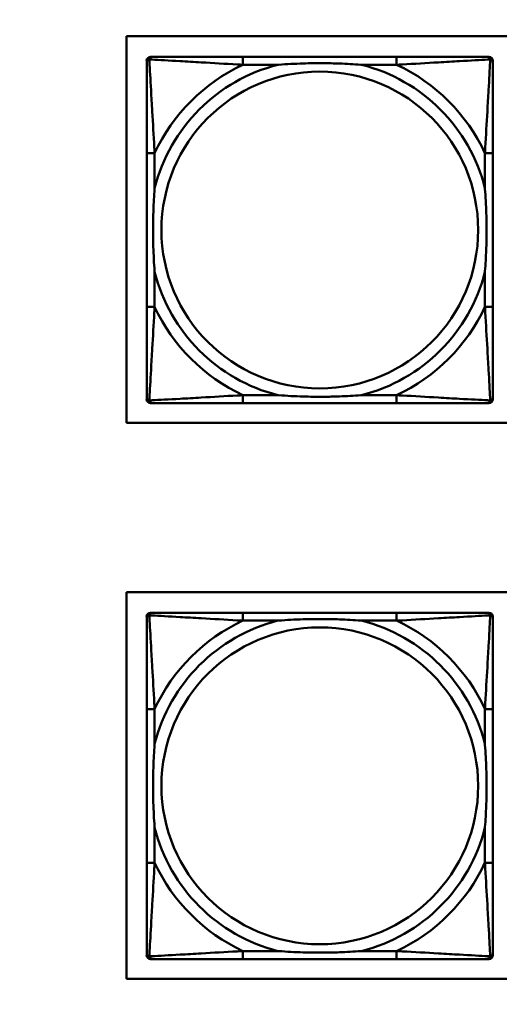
# Model space of a CAD drawing. Header units: inches. Extents: x 9.4 to 55.3, y 0.3 to 33.1.
# Tile 122 of 173: x 38.3 to 39.3, y 4.9 to 6.8. Entities that reach past the tile are written whole.
import ezdxf

# ---------------------------------------------------------------- set-up
doc = ezdxf.new("R2010")
doc.units = ezdxf.units.IN
doc.header["$MEASUREMENT"] = 0
for name, color, linetype, lineweight in [('Dimensions(ANSI)', 7, 'Continuous', 25), ('Visible Edges(ANSI)', 7, 'Continuous', 50), ('Visible Tangent Edges(ANSI)', 7, 'Continuous', 50)]:
    doc.layers.add(name, color=color, linetype=linetype, lineweight=lineweight)
doc.styles.add('Copy of DEFAULT-ANSI', font='arial.ttf')
doc.dimstyles.new('Copy of DEFAULT-ANSI-06', dxfattribs={"dimtxt": 0.5, "dimasz": 0.098425, "dimexe": 0.125, "dimexo": 0.0625, "dimgap": 0.031496, "dimtad": 0, "dimtih": 1, "dimtoh": 1, "dimrnd": 1e-08, "dimzin": 0, "dimdsep": 46, "dimtxsty": 'Copy of DEFAULT-ANSI', "dimcen": 0.09, "dimdle": 0.393701, "dimclrd": 179, "dimclre": 179, "dimclrt": 179, "dimadec": 0, "dimazin": 0, "dimtfac": 1, "dimtofl": 0, "dimtmove": 0, "dimatfit": 3, "dimfxl": 1, "dimtolj": 1, "dimtzin": 0, "dimlwd": 25, "dimlwe": 25, "dimarcsym": 0})

# ---------------------------------------------------------------- blocks, each defined once
blk = doc.blocks.new('*D5')
at = {"layer": 'Defpoints', "color": 0, "linetype": 'Continuous'}
for p in [(41.7708, 20.5106), (38.3462, 2.2827), (44.4092, 2.2827)]:
    blk.add_point(p, dxfattribs=at)
at = {"layer": 'Dimensions(ANSI)', "color": 179, "linetype": 'Continuous', "lineweight": 25}
for p, q in [((41.8333, 20.5106), (44.5342, 20.5106)), ((44.4092, 20.4121), (44.4092, 13.6007)), ((44.4092, 2.3811), (44.4092, 9.1926)), ((38.4087, 2.2827), (44.5342, 2.2827))]:
    blk.add_line(p, q, dxfattribs=at)
at = {"layer": 'Dimensions(ANSI)', "color": 179, "linetype": 'Continuous'}
for points in [[(44.3928, 20.4121), (44.4256, 20.4121), (44.4092, 20.5106)], [(44.3928, 2.3811), (44.4256, 2.3811), (44.4092, 2.2827)]]:
    blk.add_solid(points, dxfattribs=at)
at = {"layer": 'Dimensions(ANSI)', "color": 179, "linetype": 'Continuous', "lineweight": 25, "insert": (44.0888, 9.2241), "char_height": 0.5, "attachment_point": 1, "rotation": 90, "style": 'Copy of DEFAULT-ANSI'}
blk.add_mtext('\\A1;18.23 [462.99]', dxfattribs=at)

msp = doc.modelspace()

# ---------------------------------------------------------------- linework, layer by layer
at = {"layer": 'Visible Edges(ANSI)'}
for p, q in [((38.5574, 6.0515), (38.5574, 6.8165)), ((38.5574, 6.8165), (40.7624, 6.8165)), ((38.5975, 6.0987), (38.5975, 6.7679)), ((38.6053, 6.7758), (38.6093, 6.7758)), ((39.092, 6.7758), (38.788, 6.7758)), ((39.2707, 6.7758), (39.2746, 6.7758)), ((39.2825, 6.7679), (39.2825, 6.764)), ((38.5975, 6.5853), (38.5975, 6.2813)), ((39.2825, 6.2813), (39.2825, 6.5853)), ((39.2825, 6.1026), (39.2825, 6.0987)), ((39.2746, 6.0908), (38.6053, 6.0908)), ((38.788, 6.0908), (39.092, 6.0908)), ((40.7624, 6.0515), (38.5574, 6.0515)), ((38.5574, 4.952), (38.5574, 5.717)), ((38.5574, 5.717), (40.7624, 5.717)), ((38.5975, 4.9991), (38.5975, 5.6684)), ((38.6053, 5.6763), (38.6093, 5.6763)), ((39.092, 5.6763), (38.788, 5.6763)), ((39.2707, 5.6763), (39.2746, 5.6763)), ((39.2825, 5.6684), (39.2825, 5.6645)), ((38.5975, 5.4857), (38.5975, 5.1818)), ((39.2825, 5.1818), (39.2825, 5.4857)), ((39.2746, 4.9912), (38.6053, 4.9912)), ((38.788, 4.9912), (39.092, 4.9912)), ((39.2825, 5.003), (39.2825, 4.9991)), ((40.7624, 4.952), (38.5574, 4.952))]:
    msp.add_line(p, q, dxfattribs=at)
for centre, radius, start, end in [((38.6053, 6.7679), 0.00787, 90, 180), ((38.6093, 6.764), 0.0118, 90, 180), ((39.2707, 6.764), 0.0118, 0, 90), ((39.2746, 6.7679), 0.00787, 0, 90), ((38.6093, 6.1026), 0.0118, 180, 270), ((38.6053, 6.0987), 0.00787, 180, 270), ((39.2707, 6.1026), 0.0118, 270, 360), ((39.2746, 6.0987), 0.00787, 270, 0), ((38.6053, 5.6684), 0.00787, 90, 180), ((38.6093, 5.6645), 0.0118, 90, 180), ((39.2707, 5.6645), 0.0118, 0, 90), ((39.2746, 5.6684), 0.00787, 0, 90), ((38.6093, 5.003), 0.0118, 180, 270), ((38.6053, 4.9991), 0.00787, 180, 270), ((39.2707, 5.003), 0.0118, 270, 360), ((39.2746, 4.9991), 0.00787, 270, 0)]:
    msp.add_arc(centre, radius, start, end, dxfattribs=at)
for points, knots in [([(38.5975, 6.764), (38.5975, 6.7491), (38.5975, 6.7075), (38.5975, 6.6669), (38.5975, 6.6403), (38.5975, 6.6125), (38.5975, 6.5853)], [-0.5252205, -0.5252205, -0.5252205, -0.5252205, -0.20743, -0.20743, -0.20743, 0, 0, 0, 0]), ([(38.788, 6.7758), (38.7845, 6.7758), (38.7809, 6.7758), (38.7773, 6.7758), (38.7441, 6.7758), (38.7104, 6.7758), (38.6795, 6.7758), (38.6526, 6.7758), (38.627, 6.7758), (38.6136, 6.7758), (38.612, 6.7758), (38.6105, 6.7758), (38.6093, 6.7758)], [0, 0, 0, 0, 0.0272471, 0.0272471, 0.0272471, 0.2790553, 0.2790553, 0.2790553, 0.4988354, 0.4988354, 0.4988354, 0.5252205, 0.5252205, 0.5252205, 0.5252205]), ([(38.8572, 6.7601), (38.8577, 6.7601), (38.8581, 6.7601), (38.8746, 6.7614), (38.8907, 6.7622), (38.9136, 6.7629), (38.9203, 6.7631), (38.9295, 6.7632), (38.932, 6.7632), (38.9361, 6.7632), (38.9377, 6.7632), (38.9408, 6.7632), (38.9423, 6.7632), (38.9459, 6.7632), (38.9479, 6.7632), (38.9541, 6.7632), (38.9583, 6.7631), (38.968, 6.7629), (38.9736, 6.7627), (38.9933, 6.762), (39.0074, 6.7612), (39.0219, 6.7601), (39.0223, 6.7601), (39.0227, 6.7601)], [-0.416114, -0.416114, -0.416114, -0.416114, -0.4127691, -0.4127691, -0.2896446, -0.2896446, -0.2388934, -0.2388934, -0.2201881, -0.2201881, -0.2080204, -0.2080204, -0.196499, -0.196499, -0.1809939, -0.1809939, -0.149741, -0.149741, -0.1073162, -0.1073162, 0, 0, 0.0033356, 0.0033356, 0.0033356, 0.0033356]), ([(39.2707, 6.7758), (39.2558, 6.7758), (39.2142, 6.7758), (39.1736, 6.7758), (39.147, 6.7758), (39.1192, 6.7758), (39.092, 6.7758)], [-0.5252205, -0.5252205, -0.5252205, -0.5252205, -0.20743, -0.20743, -0.20743, 0, 0, 0, 0]), ([(39.2825, 6.5853), (39.2825, 6.5888), (39.2825, 6.5924), (39.2825, 6.596), (39.2825, 6.6292), (39.2825, 6.6629), (39.2825, 6.6938), (39.2825, 6.7207), (39.2825, 6.7463), (39.2825, 6.7597), (39.2825, 6.7613), (39.2825, 6.7628), (39.2825, 6.764)], [0, 0, 0, 0, 0.0272471, 0.0272471, 0.0272471, 0.2790553, 0.2790553, 0.2790553, 0.4988354, 0.4988354, 0.4988354, 0.5252205, 0.5252205, 0.5252205, 0.5252205]), ([(38.6132, 6.3506), (38.6132, 6.351), (38.6132, 6.3514), (38.6119, 6.3679), (38.6111, 6.384), (38.6104, 6.407), (38.6102, 6.4136), (38.6101, 6.4228), (38.6101, 6.4253), (38.6101, 6.4294), (38.6101, 6.431), (38.61, 6.4341), (38.6101, 6.4356), (38.6101, 6.4392), (38.6101, 6.4413), (38.6101, 6.4474), (38.6102, 6.4516), (38.6104, 6.4613), (38.6106, 6.4669), (38.6113, 6.4867), (38.6121, 6.5007), (38.6132, 6.5152), (38.6132, 6.5156), (38.6132, 6.5161)], [-0.416114, -0.416114, -0.416114, -0.416114, -0.4127691, -0.4127691, -0.2896446, -0.2896446, -0.2388934, -0.2388934, -0.2201881, -0.2201881, -0.2080204, -0.2080204, -0.196499, -0.196499, -0.1809939, -0.1809939, -0.149741, -0.149741, -0.1073162, -0.1073162, 0, 0, 0.0033356, 0.0033356, 0.0033356, 0.0033356]), ([(39.2668, 6.5161), (39.2668, 6.5156), (39.2668, 6.5152), (39.2681, 6.4987), (39.2689, 6.4826), (39.2696, 6.4597), (39.2698, 6.453), (39.2699, 6.4438), (39.2699, 6.4413), (39.2699, 6.4372), (39.2699, 6.4356), (39.2699, 6.4325), (39.2699, 6.431), (39.2699, 6.4274), (39.2699, 6.4254), (39.2699, 6.4192), (39.2698, 6.415), (39.2696, 6.4053), (39.2694, 6.3997), (39.2687, 6.38), (39.2679, 6.3659), (39.2668, 6.3514), (39.2668, 6.351), (39.2668, 6.3506)], [-0.416114, -0.416114, -0.416114, -0.416114, -0.4127691, -0.4127691, -0.2896446, -0.2896446, -0.2388934, -0.2388934, -0.2201881, -0.2201881, -0.2080204, -0.2080204, -0.196499, -0.196499, -0.1809939, -0.1809939, -0.149741, -0.149741, -0.1073162, -0.1073162, 0, 0, 0.0033356, 0.0033356, 0.0033356, 0.0033356]), ([(38.5975, 6.2813), (38.5975, 6.2541), (38.5975, 6.2263), (38.5975, 6.1997), (38.5975, 6.1591), (38.5975, 6.1175), (38.5975, 6.1026)], [3.9382945, 3.9382945, 3.9382945, 3.9382945, 4.1457245, 4.1457245, 4.1457245, 4.463515, 4.463515, 4.463515, 4.463515]), ([(39.2825, 6.1026), (39.2825, 6.1175), (39.2825, 6.1591), (39.2825, 6.1997), (39.2825, 6.2263), (39.2825, 6.2541), (39.2825, 6.2813)], [-0.5252205, -0.5252205, -0.5252205, -0.5252205, -0.20743, -0.20743, -0.20743, 0, 0, 0, 0]), ([(39.0227, 6.1065), (39.0223, 6.1065), (39.0219, 6.1065), (39.0074, 6.1054), (38.9933, 6.1046), (38.9736, 6.1039), (38.968, 6.1037), (38.9583, 6.1035), (38.9541, 6.1034), (38.9479, 6.1034), (38.9459, 6.1034), (38.9423, 6.1034), (38.9408, 6.1034), (38.9377, 6.1034), (38.9361, 6.1034), (38.932, 6.1034), (38.9295, 6.1034), (38.9203, 6.1035), (38.9136, 6.1037), (38.8907, 6.1044), (38.8746, 6.1052), (38.8581, 6.1065), (38.8577, 6.1065), (38.8572, 6.1065)], [-0.4149464, -0.4149464, -0.4149464, -0.4149464, -0.41162, -0.41162, -0.3046026, -0.3046026, -0.2622958, -0.2622958, -0.23113, -0.23113, -0.215668, -0.215668, -0.2041787, -0.2041787, -0.1920448, -0.1920448, -0.1733916, -0.1733916, -0.1227817, -0.1227817, 0, 0, 0.0033356, 0.0033356, 0.0033356, 0.0033356]), ([(38.6093, 6.0908), (38.6242, 6.0908), (38.6658, 6.0908), (38.7064, 6.0908), (38.733, 6.0908), (38.7608, 6.0908), (38.788, 6.0908)], [-0.5252205, -0.5252205, -0.5252205, -0.5252205, -0.20743, -0.20743, -0.20743, 0, 0, 0, 0]), ([(39.092, 6.0908), (39.1192, 6.0908), (39.147, 6.0908), (39.1736, 6.0908), (39.2142, 6.0908), (39.2558, 6.0908), (39.2707, 6.0908)], [3.9382945, 3.9382945, 3.9382945, 3.9382945, 4.1457245, 4.1457245, 4.1457245, 4.463515, 4.463515, 4.463515, 4.463515]), ([(38.788, 5.6763), (38.7845, 5.6763), (38.7809, 5.6763), (38.7773, 5.6763), (38.7441, 5.6763), (38.7104, 5.6763), (38.6795, 5.6763), (38.6526, 5.6763), (38.627, 5.6763), (38.6136, 5.6763), (38.612, 5.6763), (38.6105, 5.6763), (38.6093, 5.6763)], [0, 0, 0, 0, 0.0272471, 0.0272471, 0.0272471, 0.2790553, 0.2790553, 0.2790553, 0.4988354, 0.4988354, 0.4988354, 0.5252205, 0.5252205, 0.5252205, 0.5252205]), ([(39.2707, 5.6763), (39.2558, 5.6763), (39.2142, 5.6763), (39.1736, 5.6763), (39.147, 5.6763), (39.1192, 5.6763), (39.092, 5.6763)], [-0.5252205, -0.5252205, -0.5252205, -0.5252205, -0.20743, -0.20743, -0.20743, 0, 0, 0, 0]), ([(38.5975, 5.6645), (38.5975, 5.6496), (38.5975, 5.608), (38.5975, 5.5673), (38.5975, 5.5408), (38.5975, 5.5129), (38.5975, 5.4857)], [-0.5252205, -0.5252205, -0.5252205, -0.5252205, -0.20743, -0.20743, -0.20743, 0, 0, 0, 0]), ([(38.8572, 5.6605), (38.8577, 5.6606), (38.8581, 5.6606), (38.8746, 5.6618), (38.8907, 5.6627), (38.9136, 5.6634), (38.9203, 5.6635), (38.9295, 5.6637), (38.932, 5.6637), (38.9361, 5.6637), (38.9377, 5.6637), (38.9408, 5.6637), (38.9423, 5.6637), (38.9459, 5.6637), (38.9479, 5.6637), (38.9541, 5.6636), (38.9583, 5.6636), (38.968, 5.6633), (38.9736, 5.6632), (38.9933, 5.6625), (39.0074, 5.6617), (39.0219, 5.6606), (39.0223, 5.6606), (39.0227, 5.6605)], [-0.416114, -0.416114, -0.416114, -0.416114, -0.4127691, -0.4127691, -0.2896446, -0.2896446, -0.2388934, -0.2388934, -0.2201881, -0.2201881, -0.2080204, -0.2080204, -0.196499, -0.196499, -0.1809939, -0.1809939, -0.149741, -0.149741, -0.1073162, -0.1073162, 0, 0, 0.0033356, 0.0033356, 0.0033356, 0.0033356]), ([(39.2825, 5.4857), (39.2825, 5.4893), (39.2825, 5.4929), (39.2825, 5.4965), (39.2825, 5.5297), (39.2825, 5.5634), (39.2825, 5.5943), (39.2825, 5.6212), (39.2825, 5.6467), (39.2825, 5.6602), (39.2825, 5.6618), (39.2825, 5.6632), (39.2825, 5.6645)], [0, 0, 0, 0, 0.0272471, 0.0272471, 0.0272471, 0.2790553, 0.2790553, 0.2790553, 0.4988354, 0.4988354, 0.4988354, 0.5252205, 0.5252205, 0.5252205, 0.5252205]), ([(38.6132, 5.251), (38.6132, 5.2514), (38.6132, 5.2519), (38.6119, 5.2684), (38.6111, 5.2844), (38.6104, 5.3074), (38.6102, 5.3141), (38.6101, 5.3233), (38.6101, 5.3257), (38.6101, 5.3298), (38.6101, 5.3314), (38.61, 5.3346), (38.6101, 5.3361), (38.6101, 5.3397), (38.6101, 5.3417), (38.6101, 5.3479), (38.6102, 5.352), (38.6104, 5.3617), (38.6106, 5.3673), (38.6113, 5.3871), (38.6121, 5.4011), (38.6132, 5.4156), (38.6132, 5.4161), (38.6132, 5.4165)], [-0.416114, -0.416114, -0.416114, -0.416114, -0.4127691, -0.4127691, -0.2896446, -0.2896446, -0.2388934, -0.2388934, -0.2201881, -0.2201881, -0.2080204, -0.2080204, -0.196499, -0.196499, -0.1809939, -0.1809939, -0.149741, -0.149741, -0.1073162, -0.1073162, 0, 0, 0.0033356, 0.0033356, 0.0033356, 0.0033356]), ([(39.2668, 5.4165), (39.2668, 5.4161), (39.2668, 5.4156), (39.2681, 5.3991), (39.2689, 5.3831), (39.2696, 5.3601), (39.2698, 5.3534), (39.2699, 5.3442), (39.2699, 5.3418), (39.2699, 5.3377), (39.2699, 5.3361), (39.2699, 5.3329), (39.2699, 5.3314), (39.2699, 5.3279), (39.2699, 5.3258), (39.2699, 5.3196), (39.2698, 5.3155), (39.2696, 5.3058), (39.2694, 5.3002), (39.2687, 5.2804), (39.2679, 5.2664), (39.2668, 5.2519), (39.2668, 5.2514), (39.2668, 5.251)], [-0.416114, -0.416114, -0.416114, -0.416114, -0.4127691, -0.4127691, -0.2896446, -0.2896446, -0.2388934, -0.2388934, -0.2201881, -0.2201881, -0.2080204, -0.2080204, -0.196499, -0.196499, -0.1809939, -0.1809939, -0.149741, -0.149741, -0.1073162, -0.1073162, 0, 0, 0.0033356, 0.0033356, 0.0033356, 0.0033356]), ([(38.5975, 5.1818), (38.5975, 5.1546), (38.5975, 5.1267), (38.5975, 5.1002), (38.5975, 5.0595), (38.5975, 5.0179), (38.5975, 5.003)], [3.9382945, 3.9382945, 3.9382945, 3.9382945, 4.1457245, 4.1457245, 4.1457245, 4.463515, 4.463515, 4.463515, 4.463515]), ([(39.2825, 5.003), (39.2825, 5.0179), (39.2825, 5.0595), (39.2825, 5.1002), (39.2825, 5.1267), (39.2825, 5.1546), (39.2825, 5.1818)], [-0.5252205, -0.5252205, -0.5252205, -0.5252205, -0.20743, -0.20743, -0.20743, 0, 0, 0, 0]), ([(39.0227, 5.007), (39.0223, 5.007), (39.0219, 5.0069), (39.0074, 5.0058), (38.9933, 5.005), (38.9736, 5.0043), (38.968, 5.0042), (38.9583, 5.004), (38.9541, 5.0039), (38.9479, 5.0038), (38.9459, 5.0038), (38.9423, 5.0038), (38.9408, 5.0038), (38.9377, 5.0038), (38.9361, 5.0038), (38.932, 5.0038), (38.9295, 5.0039), (38.9203, 5.004), (38.9136, 5.0041), (38.8907, 5.0048), (38.8746, 5.0057), (38.8581, 5.0069), (38.8577, 5.007), (38.8572, 5.007)], [-0.4149464, -0.4149464, -0.4149464, -0.4149464, -0.41162, -0.41162, -0.3046026, -0.3046026, -0.2622958, -0.2622958, -0.23113, -0.23113, -0.215668, -0.215668, -0.2041787, -0.2041787, -0.1920448, -0.1920448, -0.1733916, -0.1733916, -0.1227817, -0.1227817, 0, 0, 0.0033356, 0.0033356, 0.0033356, 0.0033356]), ([(38.6093, 4.9912), (38.6242, 4.9912), (38.6658, 4.9912), (38.7064, 4.9912), (38.733, 4.9912), (38.7608, 4.9912), (38.788, 4.9912)], [-0.5252205, -0.5252205, -0.5252205, -0.5252205, -0.20743, -0.20743, -0.20743, 0, 0, 0, 0]), ([(39.092, 4.9912), (39.1192, 4.9912), (39.147, 4.9912), (39.1736, 4.9912), (39.2142, 4.9912), (39.2558, 4.9912), (39.2707, 4.9912)], [3.9382945, 3.9382945, 3.9382945, 3.9382945, 4.1457245, 4.1457245, 4.1457245, 4.463515, 4.463515, 4.463515, 4.463515])]:
    msp.add_open_spline(points, degree=3, knots=knots, dxfattribs=at)
at = {"layer": 'Visible Tangent Edges(ANSI)'}
for p, q in [((38.788, 6.7758), (38.788, 6.7601)), ((38.788, 6.7601), (38.8572, 6.7601)), ((39.0227, 6.7601), (39.092, 6.7601)), ((39.092, 6.7758), (39.092, 6.7601)), ((38.6132, 6.5853), (38.5975, 6.5853)), ((38.6132, 6.5161), (38.6132, 6.5853)), ((39.2825, 6.5853), (39.2668, 6.5853)), ((39.2668, 6.5853), (39.2668, 6.5161)), ((38.6132, 6.2813), (38.6132, 6.3506)), ((39.2668, 6.3506), (39.2668, 6.2813)), ((38.6132, 6.2813), (38.5975, 6.2813)), ((39.2825, 6.2813), (39.2668, 6.2813)), ((38.788, 6.1065), (38.788, 6.0908)), ((38.8572, 6.1065), (38.788, 6.1065)), ((39.092, 6.1065), (39.0227, 6.1065)), ((39.092, 6.1065), (39.092, 6.0908)), ((38.788, 5.6763), (38.788, 5.6605)), ((39.092, 5.6763), (39.092, 5.6605)), ((38.788, 5.6605), (38.8572, 5.6605)), ((39.0227, 5.6605), (39.092, 5.6605)), ((38.6132, 5.4857), (38.5975, 5.4857)), ((38.6132, 5.4165), (38.6132, 5.4857)), ((39.2825, 5.4857), (39.2668, 5.4857)), ((39.2668, 5.4857), (39.2668, 5.4165)), ((38.6132, 5.1818), (38.6132, 5.251)), ((39.2668, 5.251), (39.2668, 5.1818)), ((38.6132, 5.1818), (38.5975, 5.1818)), ((39.2825, 5.1818), (39.2668, 5.1818)), ((38.788, 5.007), (38.788, 4.9912)), ((38.8572, 5.007), (38.788, 5.007)), ((39.092, 5.007), (39.0227, 5.007)), ((39.092, 5.007), (39.092, 4.9912))]:
    msp.add_line(p, q, dxfattribs=at)
for centre in [(38.94, 6.4333), (38.94, 5.3338)]:
    msp.add_circle(centre, 0.3133, dxfattribs=at)
for centre, radius, start, end in [((38.94, 6.4333), 0.3371, 104.2103, 165.7897), ((38.94, 6.4333), 0.3604, 114.9407, 155.0593), ((38.94, 6.4333), 0.3371, 14.2103, 75.7897), ((38.94, 6.4333), 0.3604, 24.9407, 65.0593), ((38.94, 6.4333), 0.3371, 194.2103, 255.7897), ((38.94, 6.4333), 0.3371, 284.2103, 345.7897), ((38.94, 6.4333), 0.3604, 204.9407, 245.0593), ((38.94, 6.4333), 0.3604, 294.9407, 335.0593), ((38.94, 5.3338), 0.3371, 104.2103, 165.7897), ((38.94, 5.3338), 0.3604, 114.9407, 155.0593), ((38.94, 5.3338), 0.3371, 14.2103, 75.7897), ((38.94, 5.3338), 0.3604, 24.9407, 65.0593), ((38.94, 5.3338), 0.3371, 194.2103, 255.7897), ((38.94, 5.3338), 0.3371, 284.2103, 345.7897), ((38.94, 5.3338), 0.3604, 204.9407, 245.0593), ((38.94, 5.3338), 0.3604, 294.9407, 335.0593)]:
    msp.add_arc(centre, radius, start, end, dxfattribs=at)
for points, knots in [([(38.5975, 6.764), (38.5975, 6.7646), (38.5976, 6.7652), (38.5978, 6.7662), (38.598, 6.7666), (38.5983, 6.7673), (38.5984, 6.7675), (38.5987, 6.7679), (38.5988, 6.768), (38.5991, 6.7684), (38.5994, 6.7687), (38.6001, 6.7693), (38.6006, 6.7696), (38.6016, 6.7701), (38.6022, 6.7704), (38.6028, 6.7705)], [-0.02627331, -0.02627331, -0.02627331, -0.02627331, -0.02158775, -0.02158775, -0.01736415, -0.01736415, -0.0147244, -0.0147244, -0.01307456, -0.01307456, -0.00977487, -0.00977487, -0.00449537, -0.00449537, 0.00012419, 0.00012419, 0.00012419, 0.00012419]), ([(38.6028, 6.7705), (38.6029, 6.7711), (38.6032, 6.7717), (38.6037, 6.7727), (38.604, 6.7732), (38.6046, 6.7739), (38.6049, 6.7742), (38.6053, 6.7745), (38.6054, 6.7746), (38.6058, 6.7749), (38.606, 6.775), (38.6067, 6.7753), (38.6071, 6.7755), (38.6081, 6.7757), (38.6087, 6.7758), (38.6093, 6.7758)], [-0.00012419, -0.00012419, -0.00012419, -0.00012419, 0.00449537, 0.00449537, 0.00977487, 0.00977487, 0.01307456, 0.01307456, 0.0147244, 0.0147244, 0.01736415, 0.01736415, 0.02158775, 0.02158775, 0.02627331, 0.02627331, 0.02627331, 0.02627331]), ([(38.6132, 6.5853), (38.613, 6.589), (38.6128, 6.5928), (38.6113, 6.6201), (38.6099, 6.6443), (38.6077, 6.6822), (38.6068, 6.6962), (38.6048, 6.7315), (38.6038, 6.7516), (38.6029, 6.767), (38.6029, 6.7688), (38.6028, 6.7705)], [0, 0, 0, 0, 0.0278591, 0.0278591, 0.201273, 0.201273, 0.3066357, 0.3066357, 0.475216, 0.475216, 0.5007189, 0.5007189, 0.5007189, 0.5007189]), ([(38.6028, 6.7705), (38.6045, 6.7704), (38.6063, 6.7704), (38.6217, 6.7695), (38.6418, 6.7685), (38.6771, 6.7665), (38.6911, 6.7656), (38.729, 6.7634), (38.7532, 6.762), (38.7805, 6.7605), (38.7843, 6.7603), (38.788, 6.7601)], [-0.5007189, -0.5007189, -0.5007189, -0.5007189, -0.475216, -0.475216, -0.3066357, -0.3066357, -0.201273, -0.201273, -0.0278591, -0.0278591, 0, 0, 0, 0]), ([(39.092, 6.7601), (39.0957, 6.7603), (39.0995, 6.7605), (39.1268, 6.762), (39.151, 6.7634), (39.1889, 6.7656), (39.2029, 6.7665), (39.2381, 6.7685), (39.2583, 6.7695), (39.2737, 6.7704), (39.2755, 6.7704), (39.2772, 6.7705)], [0, 0, 0, 0, 0.0278591, 0.0278591, 0.201273, 0.201273, 0.3066357, 0.3066357, 0.475216, 0.475216, 0.5007189, 0.5007189, 0.5007189, 0.5007189]), ([(39.2772, 6.7705), (39.2771, 6.7688), (39.277, 6.767), (39.2762, 6.7516), (39.2751, 6.7315), (39.2731, 6.6962), (39.2723, 6.6822), (39.2701, 6.6443), (39.2687, 6.6201), (39.2672, 6.5928), (39.267, 6.589), (39.2668, 6.5853)], [-0.5007189, -0.5007189, -0.5007189, -0.5007189, -0.475216, -0.475216, -0.3066357, -0.3066357, -0.201273, -0.201273, -0.0278591, -0.0278591, 0, 0, 0, 0]), ([(39.2707, 6.7758), (39.2713, 6.7758), (39.2719, 6.7757), (39.2729, 6.7755), (39.2733, 6.7753), (39.2739, 6.775), (39.2742, 6.7749), (39.2746, 6.7746), (39.2747, 6.7745), (39.2751, 6.7742), (39.2754, 6.7739), (39.276, 6.7732), (39.2763, 6.7727), (39.2768, 6.7717), (39.2771, 6.7711), (39.2772, 6.7705)], [-0.02627331, -0.02627331, -0.02627331, -0.02627331, -0.02158775, -0.02158775, -0.01736415, -0.01736415, -0.0147244, -0.0147244, -0.01307456, -0.01307456, -0.00977487, -0.00977487, -0.00449537, -0.00449537, 0.00012419, 0.00012419, 0.00012419, 0.00012419]), ([(39.2772, 6.7705), (39.2778, 6.7704), (39.2783, 6.7701), (39.2794, 6.7696), (39.2799, 6.7693), (39.2806, 6.7687), (39.2809, 6.7684), (39.2812, 6.768), (39.2813, 6.7679), (39.2816, 6.7675), (39.2817, 6.7673), (39.282, 6.7666), (39.2822, 6.7662), (39.2824, 6.7652), (39.2825, 6.7646), (39.2825, 6.764)], [-0.00012419, -0.00012419, -0.00012419, -0.00012419, 0.00449537, 0.00449537, 0.00977487, 0.00977487, 0.01307456, 0.01307456, 0.0147244, 0.0147244, 0.01736415, 0.01736415, 0.02158775, 0.02158775, 0.02627331, 0.02627331, 0.02627331, 0.02627331]), ([(38.6028, 6.0961), (38.6029, 6.0978), (38.6029, 6.0996), (38.6038, 6.115), (38.6048, 6.1352), (38.6068, 6.1704), (38.6077, 6.1844), (38.6099, 6.2223), (38.6113, 6.2465), (38.6128, 6.2738), (38.613, 6.2776), (38.6132, 6.2813)], [-4.4390134, -4.4390134, -4.4390134, -4.4390134, -4.4135105, -4.4135105, -4.2449302, -4.2449302, -4.1395675, -4.1395675, -3.9661536, -3.9661536, -3.9382945, -3.9382945, -3.9382945, -3.9382945]), ([(39.2668, 6.2813), (39.267, 6.2776), (39.2672, 6.2738), (39.2687, 6.2465), (39.2701, 6.2223), (39.2723, 6.1844), (39.2731, 6.1704), (39.2751, 6.1352), (39.2762, 6.115), (39.277, 6.0996), (39.2771, 6.0978), (39.2772, 6.0961)], [0, 0, 0, 0, 0.0278591, 0.0278591, 0.201273, 0.201273, 0.3066357, 0.3066357, 0.475216, 0.475216, 0.5007189, 0.5007189, 0.5007189, 0.5007189]), ([(38.6028, 6.0961), (38.6022, 6.0962), (38.6016, 6.0965), (38.6006, 6.097), (38.6001, 6.0973), (38.5994, 6.0979), (38.5991, 6.0982), (38.5988, 6.0986), (38.5987, 6.0987), (38.5984, 6.0991), (38.5983, 6.0994), (38.598, 6.1), (38.5978, 6.1004), (38.5976, 6.1014), (38.5975, 6.102), (38.5975, 6.1026)], [-0.00012419, -0.00012419, -0.00012419, -0.00012419, 0.00449537, 0.00449537, 0.00977487, 0.00977487, 0.01307456, 0.01307456, 0.0147244, 0.0147244, 0.01736415, 0.01736415, 0.02158775, 0.02158775, 0.02627331, 0.02627331, 0.02627331, 0.02627331]), ([(38.788, 6.1065), (38.7843, 6.1063), (38.7805, 6.1061), (38.7532, 6.1046), (38.729, 6.1032), (38.6911, 6.101), (38.6771, 6.1001), (38.6418, 6.0982), (38.6217, 6.0971), (38.6063, 6.0963), (38.6045, 6.0962), (38.6028, 6.0961)], [0, 0, 0, 0, 0.0278591, 0.0278591, 0.201273, 0.201273, 0.3066357, 0.3066357, 0.475216, 0.475216, 0.5007189, 0.5007189, 0.5007189, 0.5007189]), ([(38.6093, 6.0908), (38.6087, 6.0908), (38.6081, 6.0909), (38.6071, 6.0911), (38.6067, 6.0913), (38.606, 6.0916), (38.6058, 6.0917), (38.6054, 6.092), (38.6053, 6.0921), (38.6049, 6.0924), (38.6046, 6.0927), (38.604, 6.0934), (38.6037, 6.0939), (38.6032, 6.0949), (38.6029, 6.0955), (38.6028, 6.0961)], [-0.02627331, -0.02627331, -0.02627331, -0.02627331, -0.02158775, -0.02158775, -0.01736415, -0.01736415, -0.0147244, -0.0147244, -0.01307456, -0.01307456, -0.00977487, -0.00977487, -0.00449537, -0.00449537, 0.00012419, 0.00012419, 0.00012419, 0.00012419]), ([(39.2772, 6.0961), (39.2755, 6.0962), (39.2737, 6.0963), (39.2583, 6.0971), (39.2381, 6.0982), (39.2029, 6.1001), (39.1889, 6.101), (39.151, 6.1032), (39.1268, 6.1046), (39.0995, 6.1061), (39.0957, 6.1063), (39.092, 6.1065)], [-4.4390134, -4.4390134, -4.4390134, -4.4390134, -4.4135105, -4.4135105, -4.2449302, -4.2449302, -4.1395675, -4.1395675, -3.9661536, -3.9661536, -3.9382945, -3.9382945, -3.9382945, -3.9382945]), ([(39.2772, 6.0961), (39.2771, 6.0955), (39.2768, 6.0949), (39.2763, 6.0939), (39.276, 6.0934), (39.2754, 6.0927), (39.2751, 6.0924), (39.2747, 6.0921), (39.2746, 6.092), (39.2742, 6.0917), (39.2739, 6.0916), (39.2733, 6.0913), (39.2729, 6.0911), (39.2719, 6.0909), (39.2713, 6.0908), (39.2707, 6.0908)], [-0.00012419, -0.00012419, -0.00012419, -0.00012419, 0.00449537, 0.00449537, 0.00977487, 0.00977487, 0.01307456, 0.01307456, 0.0147244, 0.0147244, 0.01736415, 0.01736415, 0.02158775, 0.02158775, 0.02627331, 0.02627331, 0.02627331, 0.02627331]), ([(39.2825, 6.1026), (39.2825, 6.102), (39.2824, 6.1014), (39.2822, 6.1004), (39.282, 6.1), (39.2817, 6.0994), (39.2816, 6.0991), (39.2813, 6.0987), (39.2812, 6.0986), (39.2809, 6.0982), (39.2806, 6.0979), (39.2799, 6.0973), (39.2794, 6.097), (39.2783, 6.0965), (39.2778, 6.0962), (39.2772, 6.0961)], [-0.02627331, -0.02627331, -0.02627331, -0.02627331, -0.02158775, -0.02158775, -0.01736415, -0.01736415, -0.0147244, -0.0147244, -0.01307456, -0.01307456, -0.00977487, -0.00977487, -0.00449537, -0.00449537, 0.00012419, 0.00012419, 0.00012419, 0.00012419]), ([(38.5975, 5.6645), (38.5975, 5.6651), (38.5976, 5.6656), (38.5978, 5.6666), (38.598, 5.667), (38.5983, 5.6677), (38.5984, 5.6679), (38.5987, 5.6683), (38.5988, 5.6685), (38.5991, 5.6689), (38.5994, 5.6691), (38.6001, 5.6697), (38.6006, 5.6701), (38.6016, 5.6706), (38.6022, 5.6708), (38.6028, 5.671)], [-0.02627331, -0.02627331, -0.02627331, -0.02627331, -0.02158775, -0.02158775, -0.01736415, -0.01736415, -0.0147244, -0.0147244, -0.01307456, -0.01307456, -0.00977487, -0.00977487, -0.00449537, -0.00449537, 0.00012419, 0.00012419, 0.00012419, 0.00012419]), ([(38.6028, 5.671), (38.6029, 5.6716), (38.6032, 5.6721), (38.6037, 5.6732), (38.604, 5.6737), (38.6046, 5.6744), (38.6049, 5.6746), (38.6053, 5.6749), (38.6054, 5.6751), (38.6058, 5.6753), (38.606, 5.6755), (38.6067, 5.6758), (38.6071, 5.676), (38.6081, 5.6762), (38.6087, 5.6763), (38.6093, 5.6763)], [-0.00012419, -0.00012419, -0.00012419, -0.00012419, 0.00449537, 0.00449537, 0.00977487, 0.00977487, 0.01307456, 0.01307456, 0.0147244, 0.0147244, 0.01736415, 0.01736415, 0.02158775, 0.02158775, 0.02627331, 0.02627331, 0.02627331, 0.02627331]), ([(38.6132, 5.4857), (38.613, 5.4895), (38.6128, 5.4932), (38.6113, 5.5206), (38.6099, 5.5448), (38.6077, 5.5826), (38.6068, 5.5967), (38.6048, 5.6319), (38.6038, 5.652), (38.6029, 5.6675), (38.6029, 5.6693), (38.6028, 5.671)], [0, 0, 0, 0, 0.0278591, 0.0278591, 0.201273, 0.201273, 0.3066357, 0.3066357, 0.475216, 0.475216, 0.5007189, 0.5007189, 0.5007189, 0.5007189]), ([(38.6028, 5.671), (38.6045, 5.6709), (38.6063, 5.6708), (38.6217, 5.67), (38.6418, 5.6689), (38.6771, 5.6669), (38.6911, 5.6661), (38.729, 5.6639), (38.7532, 5.6625), (38.7805, 5.6609), (38.7843, 5.6607), (38.788, 5.6605)], [-0.5007189, -0.5007189, -0.5007189, -0.5007189, -0.475216, -0.475216, -0.3066357, -0.3066357, -0.201273, -0.201273, -0.0278591, -0.0278591, 0, 0, 0, 0]), ([(39.092, 5.6605), (39.0957, 5.6607), (39.0995, 5.6609), (39.1268, 5.6625), (39.151, 5.6639), (39.1889, 5.6661), (39.2029, 5.6669), (39.2381, 5.6689), (39.2583, 5.67), (39.2737, 5.6708), (39.2755, 5.6709), (39.2772, 5.671)], [0, 0, 0, 0, 0.0278591, 0.0278591, 0.201273, 0.201273, 0.3066357, 0.3066357, 0.475216, 0.475216, 0.5007189, 0.5007189, 0.5007189, 0.5007189]), ([(39.2772, 5.671), (39.2771, 5.6693), (39.277, 5.6675), (39.2762, 5.652), (39.2751, 5.6319), (39.2731, 5.5967), (39.2723, 5.5826), (39.2701, 5.5448), (39.2687, 5.5206), (39.2672, 5.4932), (39.267, 5.4895), (39.2668, 5.4857)], [-0.5007189, -0.5007189, -0.5007189, -0.5007189, -0.475216, -0.475216, -0.3066357, -0.3066357, -0.201273, -0.201273, -0.0278591, -0.0278591, 0, 0, 0, 0]), ([(39.2707, 5.6763), (39.2713, 5.6763), (39.2719, 5.6762), (39.2729, 5.676), (39.2733, 5.6758), (39.2739, 5.6755), (39.2742, 5.6753), (39.2746, 5.6751), (39.2747, 5.6749), (39.2751, 5.6746), (39.2754, 5.6744), (39.276, 5.6737), (39.2763, 5.6732), (39.2768, 5.6721), (39.2771, 5.6716), (39.2772, 5.671)], [-0.02627331, -0.02627331, -0.02627331, -0.02627331, -0.02158775, -0.02158775, -0.01736415, -0.01736415, -0.0147244, -0.0147244, -0.01307456, -0.01307456, -0.00977487, -0.00977487, -0.00449537, -0.00449537, 0.00012419, 0.00012419, 0.00012419, 0.00012419]), ([(39.2772, 5.671), (39.2778, 5.6708), (39.2783, 5.6706), (39.2794, 5.6701), (39.2799, 5.6697), (39.2806, 5.6691), (39.2809, 5.6689), (39.2812, 5.6685), (39.2813, 5.6683), (39.2816, 5.6679), (39.2817, 5.6677), (39.282, 5.667), (39.2822, 5.6666), (39.2824, 5.6656), (39.2825, 5.6651), (39.2825, 5.6645)], [-0.00012419, -0.00012419, -0.00012419, -0.00012419, 0.00449537, 0.00449537, 0.00977487, 0.00977487, 0.01307456, 0.01307456, 0.0147244, 0.0147244, 0.01736415, 0.01736415, 0.02158775, 0.02158775, 0.02627331, 0.02627331, 0.02627331, 0.02627331]), ([(38.6028, 4.9965), (38.6029, 4.9982), (38.6029, 5.0001), (38.6038, 5.0155), (38.6048, 5.0356), (38.6068, 5.0708), (38.6077, 5.0849), (38.6099, 5.1227), (38.6113, 5.1469), (38.6128, 5.1743), (38.613, 5.178), (38.6132, 5.1818)], [-4.4390134, -4.4390134, -4.4390134, -4.4390134, -4.4135105, -4.4135105, -4.2449302, -4.2449302, -4.1395675, -4.1395675, -3.9661536, -3.9661536, -3.9382945, -3.9382945, -3.9382945, -3.9382945]), ([(39.2668, 5.1818), (39.267, 5.178), (39.2672, 5.1743), (39.2687, 5.1469), (39.2701, 5.1227), (39.2723, 5.0849), (39.2731, 5.0708), (39.2751, 5.0356), (39.2762, 5.0155), (39.277, 5.0001), (39.2771, 4.9982), (39.2772, 4.9965)], [0, 0, 0, 0, 0.0278591, 0.0278591, 0.201273, 0.201273, 0.3066357, 0.3066357, 0.475216, 0.475216, 0.5007189, 0.5007189, 0.5007189, 0.5007189]), ([(38.788, 5.007), (38.7843, 5.0068), (38.7805, 5.0066), (38.7532, 5.0051), (38.729, 5.0036), (38.6911, 5.0014), (38.6771, 5.0006), (38.6418, 4.9986), (38.6217, 4.9975), (38.6063, 4.9967), (38.6045, 4.9966), (38.6028, 4.9965)], [0, 0, 0, 0, 0.0278591, 0.0278591, 0.201273, 0.201273, 0.3066357, 0.3066357, 0.475216, 0.475216, 0.5007189, 0.5007189, 0.5007189, 0.5007189]), ([(39.2772, 4.9965), (39.2755, 4.9966), (39.2737, 4.9967), (39.2583, 4.9975), (39.2381, 4.9986), (39.2029, 5.0006), (39.1889, 5.0014), (39.151, 5.0036), (39.1268, 5.0051), (39.0995, 5.0066), (39.0957, 5.0068), (39.092, 5.007)], [-4.4390134, -4.4390134, -4.4390134, -4.4390134, -4.4135105, -4.4135105, -4.2449302, -4.2449302, -4.1395675, -4.1395675, -3.9661536, -3.9661536, -3.9382945, -3.9382945, -3.9382945, -3.9382945]), ([(38.6028, 4.9965), (38.6022, 4.9967), (38.6016, 4.9969), (38.6006, 4.9974), (38.6001, 4.9978), (38.5994, 4.9984), (38.5991, 4.9986), (38.5988, 4.999), (38.5987, 4.9992), (38.5984, 4.9996), (38.5983, 4.9998), (38.598, 5.0005), (38.5978, 5.0009), (38.5976, 5.0019), (38.5975, 5.0024), (38.5975, 5.003)], [-0.00012419, -0.00012419, -0.00012419, -0.00012419, 0.00449537, 0.00449537, 0.00977487, 0.00977487, 0.01307456, 0.01307456, 0.0147244, 0.0147244, 0.01736415, 0.01736415, 0.02158775, 0.02158775, 0.02627331, 0.02627331, 0.02627331, 0.02627331]), ([(38.6093, 4.9912), (38.6087, 4.9912), (38.6081, 4.9913), (38.6071, 4.9916), (38.6067, 4.9917), (38.606, 4.992), (38.6058, 4.9922), (38.6054, 4.9925), (38.6053, 4.9926), (38.6049, 4.9929), (38.6046, 4.9931), (38.604, 4.9939), (38.6037, 4.9943), (38.6032, 4.9954), (38.6029, 4.9959), (38.6028, 4.9965)], [-0.02627331, -0.02627331, -0.02627331, -0.02627331, -0.02158775, -0.02158775, -0.01736415, -0.01736415, -0.0147244, -0.0147244, -0.01307456, -0.01307456, -0.00977487, -0.00977487, -0.00449537, -0.00449537, 0.00012419, 0.00012419, 0.00012419, 0.00012419]), ([(39.2772, 4.9965), (39.2771, 4.9959), (39.2768, 4.9954), (39.2763, 4.9943), (39.276, 4.9939), (39.2754, 4.9931), (39.2751, 4.9929), (39.2747, 4.9926), (39.2746, 4.9925), (39.2742, 4.9922), (39.2739, 4.992), (39.2733, 4.9917), (39.2729, 4.9916), (39.2719, 4.9913), (39.2713, 4.9912), (39.2707, 4.9912)], [-0.00012419, -0.00012419, -0.00012419, -0.00012419, 0.00449537, 0.00449537, 0.00977487, 0.00977487, 0.01307456, 0.01307456, 0.0147244, 0.0147244, 0.01736415, 0.01736415, 0.02158775, 0.02158775, 0.02627331, 0.02627331, 0.02627331, 0.02627331]), ([(39.2825, 5.003), (39.2825, 5.0024), (39.2824, 5.0019), (39.2822, 5.0009), (39.282, 5.0005), (39.2817, 4.9998), (39.2816, 4.9996), (39.2813, 4.9992), (39.2812, 4.999), (39.2809, 4.9986), (39.2806, 4.9984), (39.2799, 4.9978), (39.2794, 4.9974), (39.2783, 4.9969), (39.2778, 4.9967), (39.2772, 4.9965)], [-0.02627331, -0.02627331, -0.02627331, -0.02627331, -0.02158775, -0.02158775, -0.01736415, -0.01736415, -0.0147244, -0.0147244, -0.01307456, -0.01307456, -0.00977487, -0.00977487, -0.00449537, -0.00449537, 0.00012419, 0.00012419, 0.00012419, 0.00012419])]:
    msp.add_open_spline(points, degree=3, knots=knots, dxfattribs=at)

# ---------------------------------------------------------------- dimensions: what is measured, and where the dimension line sits
at = {"layer": 'Dimensions(ANSI)', "color": 179, "linetype": 'Continuous', "lineweight": 25}
dim = msp.add_linear_dim(base=(44.4092, 2.2827), p1=(41.7708, 20.5106), p2=(38.3462, 2.2827), angle=90, dimstyle='Copy of DEFAULT-ANSI-06', override={"dimtih": 0, "dimtoh": 0, "dimdec": 2, "dimtp": 0, "dimtm": 0, "dimtdec": 2, "dimatfit": 1}, dxfattribs=at)
dim.commit()
dim.dimension.update_dxf_attribs({"geometry": '*D5', "text_midpoint": (44.4092, 11.3966), "dimtype": 160})

doc.saveas('drawing.dxf')
